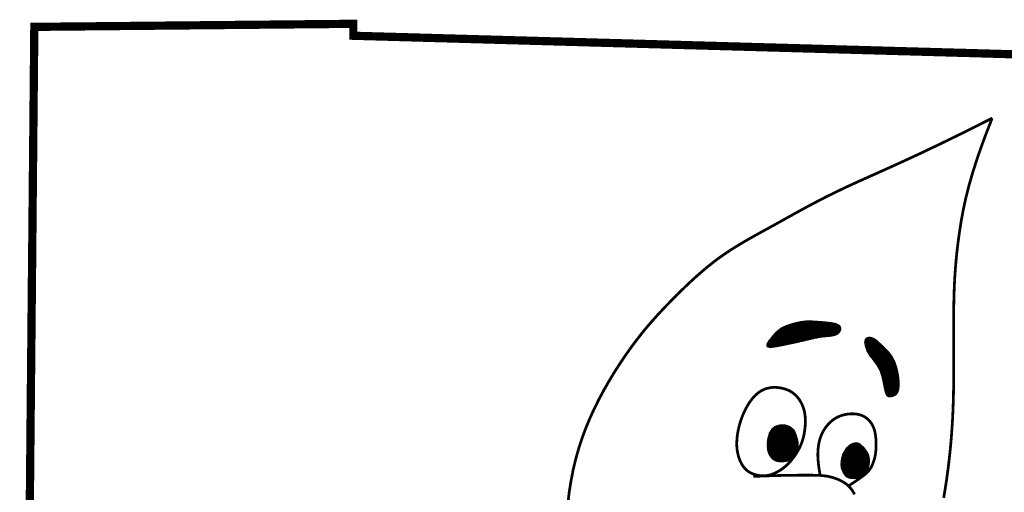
# Model space of a CAD drawing. Header units: inches. Extents: x -21.7 to 11.6, y 10.7 to 21.7.
# Tile 198 of 207: x -15.169 to -14.344, y 12.717 to 13.114. Entities that reach past the tile are written whole.
import ezdxf

# ---------------------------------------------------------------- set-up
doc = ezdxf.new("R2010")
doc.units = ezdxf.units.IN
doc.header["$MEASUREMENT"] = 0
doc.layers.add('BELMONT-BORDER', color=5, linetype='Continuous')
doc.layers.add('FACE', color=160, linetype='Continuous')
pattern_1 = [(360, (-16.51494716, 9.9921701), (6e-19, 0.00057574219), []), (60, (-16.51494716, 9.9921701), (-0.00049860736, 0.00028787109), []), (120, (-16.51494716, 9.9921701), (-0.00049860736, -0.00028787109), [])]

msp = doc.modelspace()

# ---------------------------------------------------------------- hatches: boundary and pattern name
at = {"layer": 'FACE', "linetype": 'Continuous'}
h = msp.add_hatch(dxfattribs=at)
h.set_pattern_fill('NET3', scale=0.004606, style=0)
h.set_pattern_definition(pattern_1)
h.paths.add_polyline_path([(-14.43201, 12.8125), (-14.43221, 12.81418), (-14.43246, 12.81583), (-14.43275, 12.81744), (-14.43308, 12.819), (-14.43345, 12.82053), (-14.43385, 12.822), (-14.43429, 12.82342), (-14.43476, 12.82478), (-14.43526, 12.82609), (-14.4358, 12.82734), (-14.43638, 12.82854), (-14.43701, 12.82971), (-14.43769, 12.83085), (-14.43843, 12.83196), (-14.43923, 12.83306), (-14.4401, 12.83416), (-14.44105, 12.83525), (-14.44205, 12.83632), (-14.44308, 12.83739), (-14.44413, 12.83842), (-14.44516, 12.83941), (-14.44617, 12.84036), (-14.44714, 12.84125), (-14.44803, 12.84207), (-14.44883, 12.84282), (-14.44957, 12.8435), (-14.45025, 12.84411), (-14.4509, 12.84466), (-14.45153, 12.84514), (-14.45217, 12.84557), (-14.45283, 12.84595), (-14.45353, 12.84627), (-14.45428, 12.84655), (-14.45507, 12.84677), (-14.45588, 12.84692), (-14.45668, 12.84698), (-14.45745, 12.84694), (-14.45816, 12.84679), (-14.45881, 12.84652), (-14.45935, 12.84611), (-14.45977, 12.84555), (-14.46008, 12.84486), (-14.46027, 12.84405), (-14.46036, 12.84314), (-14.46033, 12.84214), (-14.46021, 12.84108), (-14.45998, 12.83997), (-14.45967, 12.83883), (-14.45926, 12.83768), (-14.45877, 12.83651), (-14.45821, 12.83534), (-14.4576, 12.83419), (-14.45694, 12.83304), (-14.45625, 12.83192), (-14.45554, 12.83083), (-14.45481, 12.82978), (-14.45408, 12.82877), (-14.45336, 12.82781), (-14.45265, 12.82687), (-14.45196, 12.82596), (-14.45129, 12.82508), (-14.45065, 12.82421), (-14.45004, 12.82336), (-14.44947, 12.82251), (-14.44895, 12.82166), (-14.44846, 12.82079), (-14.44801, 12.81988), (-14.44759, 12.81891), (-14.44719, 12.81787), (-14.44681, 12.81674), (-14.44644, 12.81549), (-14.44607, 12.81411), (-14.44571, 12.81258), (-14.44535, 12.81095), (-14.44499, 12.80926), (-14.44463, 12.80756), (-14.44429, 12.80588), (-14.44395, 12.80429), (-14.44363, 12.80281), (-14.44332, 12.8015), (-14.44302, 12.80039), (-14.44272, 12.79947), (-14.4424, 12.79874), (-14.44204, 12.79816), (-14.44163, 12.79773), (-14.44115, 12.79743), (-14.44059, 12.79723), (-14.43992, 12.79713), (-14.43914, 12.79711), (-14.43827, 12.79718), (-14.43734, 12.79736), (-14.4364, 12.79766), (-14.43548, 12.7981), (-14.4346, 12.79868), (-14.43381, 12.79944), (-14.43313, 12.80037), (-14.4326, 12.8015), (-14.4322, 12.80279), (-14.43194, 12.80422), (-14.43178, 12.80577), (-14.43172, 12.8074), (-14.43175, 12.80908), (-14.43185, 12.81079)])
h.paths.add_polyline_path([(-14.52579, 12.8409), (-14.52356, 12.84138), (-14.52135, 12.84187), (-14.51918, 12.84235), (-14.51706, 12.84282), (-14.515, 12.84329), (-14.51302, 12.84375), (-14.51111, 12.84419), (-14.5093, 12.84463), (-14.50759, 12.84504), (-14.50597, 12.84544), (-14.50441, 12.84582), (-14.5029, 12.84617), (-14.5014, 12.84648), (-14.49991, 12.84677), (-14.4984, 12.84702), (-14.49686, 12.84722), (-14.49525, 12.84738), (-14.49362, 12.84752), (-14.49198, 12.84766), (-14.49037, 12.84781), (-14.48881, 12.848), (-14.48733, 12.84825), (-14.48596, 12.84858), (-14.48473, 12.84901), (-14.48366, 12.84955), (-14.48276, 12.85019), (-14.48202, 12.8509), (-14.48144, 12.85167), (-14.48102, 12.85247), (-14.48075, 12.85328), (-14.48065, 12.85407), (-14.48069, 12.85483), (-14.48089, 12.85552), (-14.48124, 12.85616), (-14.48174, 12.85675), (-14.48239, 12.85727), (-14.48319, 12.85775), (-14.48415, 12.85817), (-14.48526, 12.85854), (-14.48651, 12.85887), (-14.48792, 12.85915), (-14.48945, 12.85939), (-14.49107, 12.85959), (-14.49276, 12.85977), (-14.49449, 12.85993), (-14.49622, 12.86007), (-14.49794, 12.86019), (-14.49961, 12.86031), (-14.50121, 12.86043), (-14.50276, 12.86054), (-14.50426, 12.86063), (-14.50573, 12.86069), (-14.5072, 12.86072), (-14.50868, 12.8607), (-14.51019, 12.86062), (-14.51174, 12.86047), (-14.51334, 12.86025), (-14.51498, 12.85996), (-14.51664, 12.85962), (-14.5183, 12.85923), (-14.51994, 12.8588), (-14.52153, 12.85835), (-14.52306, 12.85787), (-14.52451, 12.85739), (-14.52585, 12.8569), (-14.5271, 12.8564), (-14.52828, 12.85587), (-14.5294, 12.85531), (-14.53047, 12.85469), (-14.53151, 12.854), (-14.53253, 12.85323), (-14.53356, 12.85237), (-14.53459, 12.85141), (-14.53563, 12.85037), (-14.53665, 12.84927), (-14.53764, 12.84813), (-14.53858, 12.84697), (-14.53946, 12.84582), (-14.54027, 12.8447), (-14.54099, 12.84364), (-14.5416, 12.84265), (-14.54207, 12.84174), (-14.54239, 12.84093), (-14.54252, 12.84022), (-14.54244, 12.83963), (-14.54212, 12.83916), (-14.54154, 12.83882), (-14.54066, 12.83863), (-14.53948, 12.83858), (-14.53802, 12.83866), (-14.53633, 12.83886), (-14.53444, 12.83916), (-14.5324, 12.83953), (-14.53025, 12.83995), (-14.52803, 12.84042)])
h = msp.add_hatch(dxfattribs=at)
h.set_pattern_fill('NET3', scale=0.004606, style=0)
h.set_pattern_definition(pattern_1)
h.paths.add_polyline_path([(-14.51976, 12.76912), (-14.51935, 12.76817), (-14.51894, 12.7672), (-14.51854, 12.76621), (-14.51816, 12.76521), (-14.51779, 12.76421), (-14.51746, 12.76323), (-14.51717, 12.76228), (-14.51692, 12.76136), (-14.51673, 12.7605), (-14.51659, 12.75969), (-14.51648, 12.75892), (-14.51642, 12.7582), (-14.51639, 12.75752), (-14.51637, 12.75689), (-14.51638, 12.7563), (-14.5164, 12.75574), (-14.51643, 12.75522), (-14.51647, 12.75474), (-14.51651, 12.75427), (-14.51657, 12.75383), (-14.51665, 12.75339), (-14.51674, 12.75297), (-14.51685, 12.75254), (-14.51699, 12.7521), (-14.51715, 12.75166), (-14.51733, 12.75121), (-14.51752, 12.75075), (-14.51774, 12.75029), (-14.51796, 12.74982), (-14.5182, 12.74936), (-14.51844, 12.74891), (-14.51868, 12.74847), (-14.51892, 12.74803), (-14.51917, 12.74762), (-14.51941, 12.74722), (-14.51965, 12.74685), (-14.51989, 12.7465), (-14.52012, 12.74619), (-14.52035, 12.74591), (-14.52057, 12.74566), (-14.52079, 12.74546), (-14.52101, 12.74529), (-14.52123, 12.74515), (-14.52146, 12.74502), (-14.5217, 12.74491), (-14.52194, 12.74479), (-14.5222, 12.74467), (-14.52249, 12.74454), (-14.52279, 12.74438), (-14.52312, 12.7442), (-14.52349, 12.74402), (-14.5239, 12.74382), (-14.52435, 12.74362), (-14.52485, 12.74343), (-14.52541, 12.74324), (-14.52604, 12.74307), (-14.52672, 12.74291), (-14.52747, 12.74277), (-14.52826, 12.74266), (-14.52909, 12.74259), (-14.52994, 12.74255), (-14.53081, 12.74255), (-14.53168, 12.74259), (-14.53255, 12.74269), (-14.53341, 12.74284), (-14.53424, 12.74306), (-14.53505, 12.74333), (-14.53583, 12.74367), (-14.53658, 12.74407), (-14.53729, 12.74454), (-14.53797, 12.74509), (-14.5386, 12.74571), (-14.53918, 12.7464), (-14.53972, 12.74717), (-14.54021, 12.748), (-14.54065, 12.74889), (-14.54103, 12.74984), (-14.54136, 12.75084), (-14.54163, 12.75187), (-14.54185, 12.75295), (-14.542, 12.75405), (-14.5421, 12.75518), (-14.54215, 12.75632), (-14.54214, 12.75747), (-14.54209, 12.75862), (-14.54198, 12.75976), (-14.54184, 12.76089), (-14.54165, 12.76199), (-14.54142, 12.76307), (-14.54115, 12.76411), (-14.54085, 12.76511), (-14.5405, 12.76607), (-14.54011, 12.76699), (-14.53967, 12.76786), (-14.5392, 12.76867), (-14.53867, 12.76943), (-14.5381, 12.77013), (-14.53748, 12.77076), (-14.53679, 12.77134), (-14.53604, 12.77185), (-14.5352, 12.77231), (-14.53428, 12.7727), (-14.53325, 12.77304), (-14.53213, 12.77331), (-14.53089, 12.77352), (-14.52955, 12.77361), (-14.52811, 12.77355), (-14.52658, 12.77327), (-14.52497, 12.77274), (-14.52329, 12.77191), (-14.52155, 12.77071)])
edge = h.paths.add_edge_path()
edge.add_line((-14.48044, 12.73889), (-14.48041, 12.73973))
edge.add_line((-14.48041, 12.73973), (-14.48038, 12.74047))
edge.add_line((-14.48038, 12.74047), (-14.48034, 12.74111))
edge.add_line((-14.48034, 12.74111), (-14.48031, 12.74166))
edge.add_line((-14.48031, 12.74166), (-14.48027, 12.74213))
edge.add_line((-14.48027, 12.74213), (-14.48023, 12.74255))
edge.add_line((-14.48023, 12.74255), (-14.48019, 12.74292))
edge.add_line((-14.48019, 12.74292), (-14.48015, 12.74326))
edge.add_line((-14.48015, 12.74326), (-14.48011, 12.74358))
edge.add_line((-14.48011, 12.74358), (-14.48007, 12.74388))
edge.add_line((-14.48007, 12.74388), (-14.48003, 12.74416))
edge.add_line((-14.48003, 12.74416), (-14.47999, 12.74442))
edge.add_line((-14.47999, 12.74442), (-14.47994, 12.74468))
edge.add_line((-14.47994, 12.74468), (-14.4799, 12.74493))
edge.add_line((-14.4799, 12.74493), (-14.47985, 12.74517))
edge.add_line((-14.47985, 12.74517), (-14.4798, 12.7454))
edge.add_line((-14.4798, 12.7454), (-14.47975, 12.74563))
edge.add_line((-14.47975, 12.74563), (-14.4797, 12.74586))
edge.add_line((-14.4797, 12.74586), (-14.47965, 12.74608))
edge.add_line((-14.47965, 12.74608), (-14.4796, 12.7463))
edge.add_line((-14.4796, 12.7463), (-14.47954, 12.74652))
edge.add_line((-14.47954, 12.74652), (-14.47948, 12.74673))
edge.add_line((-14.47948, 12.74673), (-14.47942, 12.74694))
edge.add_line((-14.47942, 12.74694), (-14.47936, 12.74715))
edge.add_line((-14.47936, 12.74715), (-14.4793, 12.74736))
edge.add_line((-14.4793, 12.74736), (-14.47924, 12.74756))
edge.add_line((-14.47924, 12.74756), (-14.47917, 12.74776))
edge.add_line((-14.47917, 12.74776), (-14.47911, 12.74796))
edge.add_line((-14.47911, 12.74796), (-14.47904, 12.74815))
edge.add_line((-14.47904, 12.74815), (-14.47897, 12.74835))
edge.add_line((-14.47897, 12.74835), (-14.4789, 12.74854))
edge.add_line((-14.4789, 12.74854), (-14.47883, 12.74872))
edge.add_line((-14.47883, 12.74872), (-14.47875, 12.74891))
edge.add_line((-14.47875, 12.74891), (-14.47868, 12.74909))
edge.add_line((-14.47868, 12.74909), (-14.4786, 12.74927))
edge.add_line((-14.4786, 12.74927), (-14.47853, 12.74945))
edge.add_line((-14.47853, 12.74945), (-14.47845, 12.74962))
edge.add_line((-14.47845, 12.74962), (-14.47837, 12.7498))
edge.add_line((-14.47837, 12.7498), (-14.47829, 12.74997))
edge.add_line((-14.47829, 12.74997), (-14.47821, 12.75014))
edge.add_line((-14.47821, 12.75014), (-14.47812, 12.7503))
edge.add_line((-14.47812, 12.7503), (-14.47804, 12.75047))
edge.add_line((-14.47804, 12.75047), (-14.47796, 12.75063))
edge.add_line((-14.47796, 12.75063), (-14.47787, 12.75079))
edge.add_line((-14.47787, 12.75079), (-14.47778, 12.75095))
edge.add_line((-14.47778, 12.75095), (-14.4777, 12.7511))
edge.add_line((-14.4777, 12.7511), (-14.47761, 12.75126))
edge.add_line((-14.47761, 12.75126), (-14.47752, 12.75141))
edge.add_line((-14.47752, 12.75141), (-14.47743, 12.75156))
edge.add_line((-14.47743, 12.75156), (-14.47734, 12.75171))
edge.add_line((-14.47734, 12.75171), (-14.47725, 12.75185))
edge.add_line((-14.47725, 12.75185), (-14.47715, 12.752))
edge.add_line((-14.47715, 12.752), (-14.47706, 12.75214))
edge.add_line((-14.47706, 12.75214), (-14.47697, 12.75228))
edge.add_line((-14.47697, 12.75228), (-14.47687, 12.75242))
edge.add_line((-14.47687, 12.75242), (-14.47678, 12.75256))
edge.add_line((-14.47678, 12.75256), (-14.47668, 12.7527))
edge.add_line((-14.47668, 12.7527), (-14.47658, 12.75283))
edge.add_line((-14.47658, 12.75283), (-14.47649, 12.75297))
edge.add_line((-14.47649, 12.75297), (-14.47639, 12.7531))
edge.add_line((-14.47639, 12.7531), (-14.47629, 12.75323))
edge.add_line((-14.47629, 12.75323), (-14.47619, 12.75336))
edge.add_line((-14.47619, 12.75336), (-14.47609, 12.75348))
edge.add_line((-14.47609, 12.75348), (-14.47599, 12.75361))
edge.add_line((-14.47599, 12.75361), (-14.47589, 12.75373))
edge.add_line((-14.47589, 12.75373), (-14.47579, 12.75386))
edge.add_line((-14.47579, 12.75386), (-14.47569, 12.75398))
edge.add_line((-14.47569, 12.75398), (-14.47559, 12.7541))
edge.add_line((-14.47559, 12.7541), (-14.47548, 12.75421))
edge.add_line((-14.47548, 12.75421), (-14.47538, 12.75433))
edge.add_line((-14.47538, 12.75433), (-14.47528, 12.75444))
edge.add_line((-14.47528, 12.75444), (-14.47518, 12.75456))
edge.add_line((-14.47518, 12.75456), (-14.47507, 12.75467))
edge.add_line((-14.47507, 12.75467), (-14.47497, 12.75478))
edge.add_line((-14.47497, 12.75478), (-14.47486, 12.75489))
edge.add_line((-14.47486, 12.75489), (-14.47476, 12.75499))
edge.add_line((-14.47476, 12.75499), (-14.47465, 12.7551))
edge.add_line((-14.47465, 12.7551), (-14.47455, 12.7552))
edge.add_line((-14.47455, 12.7552), (-14.47444, 12.7553))
edge.add_line((-14.47444, 12.7553), (-14.47434, 12.7554))
edge.add_line((-14.47434, 12.7554), (-14.47423, 12.7555))
edge.add_line((-14.47423, 12.7555), (-14.47412, 12.7556))
edge.add_line((-14.47412, 12.7556), (-14.47402, 12.75569))
edge.add_line((-14.47402, 12.75569), (-14.47391, 12.75579))
edge.add_line((-14.47391, 12.75579), (-14.47381, 12.75588))
edge.add_line((-14.47381, 12.75588), (-14.4737, 12.75597))
edge.add_line((-14.4737, 12.75597), (-14.47359, 12.75606))
edge.add_line((-14.47359, 12.75606), (-14.47348, 12.75614))
edge.add_line((-14.47348, 12.75614), (-14.47338, 12.75623))
edge.add_line((-14.47338, 12.75623), (-14.47327, 12.75631))
edge.add_line((-14.47327, 12.75631), (-14.47316, 12.75639))
edge.add_line((-14.47316, 12.75639), (-14.47306, 12.75647))
edge.add_line((-14.47306, 12.75647), (-14.47295, 12.75655))
edge.add_line((-14.47295, 12.75655), (-14.47284, 12.75663))
edge.add_line((-14.47284, 12.75663), (-14.47273, 12.7567))
edge.add_line((-14.47273, 12.7567), (-14.47263, 12.75678))
edge.add_line((-14.47263, 12.75678), (-14.47252, 12.75685))
edge.add_line((-14.47252, 12.75685), (-14.47241, 12.75692))
edge.add_line((-14.47241, 12.75692), (-14.47231, 12.75699))
edge.add_line((-14.47231, 12.75699), (-14.4722, 12.75705))
edge.add_line((-14.4722, 12.75705), (-14.47209, 12.75712))
edge.add_line((-14.47209, 12.75712), (-14.47199, 12.75718))
edge.add_line((-14.47199, 12.75718), (-14.47188, 12.75724))
edge.add_line((-14.47188, 12.75724), (-14.47177, 12.7573))
edge.add_line((-14.47177, 12.7573), (-14.47167, 12.75736))
edge.add_line((-14.47167, 12.75736), (-14.47156, 12.75742))
edge.add_line((-14.47156, 12.75742), (-14.47146, 12.75747))
edge.add_line((-14.47146, 12.75747), (-14.47135, 12.75752))
edge.add_line((-14.47135, 12.75752), (-14.47125, 12.75757))
edge.add_line((-14.47125, 12.75757), (-14.47114, 12.75762))
edge.add_line((-14.47114, 12.75762), (-14.47104, 12.75767))
edge.add_line((-14.47104, 12.75767), (-14.47093, 12.75772))
edge.add_line((-14.47093, 12.75772), (-14.47083, 12.75776))
edge.add_line((-14.47083, 12.75776), (-14.47073, 12.7578))
edge.add_line((-14.47073, 12.7578), (-14.47062, 12.75784))
edge.add_line((-14.47062, 12.75784), (-14.47052, 12.75788))
edge.add_line((-14.47052, 12.75788), (-14.47042, 12.75792))
edge.add_line((-14.47042, 12.75792), (-14.47032, 12.75795))
edge.add_line((-14.47032, 12.75795), (-14.47022, 12.75798))
edge.add_line((-14.47022, 12.75798), (-14.47012, 12.75802))
edge.add_line((-14.47012, 12.75802), (-14.47002, 12.75805))
edge.add_line((-14.47002, 12.75805), (-14.46992, 12.75807))
edge.add_line((-14.46992, 12.75807), (-14.46982, 12.7581))
edge.add_line((-14.46982, 12.7581), (-14.46972, 12.75812))
edge.add_line((-14.46972, 12.75812), (-14.46962, 12.75815))
edge.add_line((-14.46962, 12.75815), (-14.46952, 12.75817))
edge.add_line((-14.46952, 12.75817), (-14.46943, 12.75819))
edge.add_line((-14.46943, 12.75819), (-14.46933, 12.7582))
edge.add_line((-14.46933, 12.7582), (-14.46923, 12.75822))
edge.add_line((-14.46923, 12.75822), (-14.46914, 12.75824))
edge.add_line((-14.46914, 12.75824), (-14.46904, 12.75825))
edge.add_line((-14.46904, 12.75825), (-14.46895, 12.75826))
edge.add_line((-14.46895, 12.75826), (-14.46886, 12.75828))
edge.add_line((-14.46886, 12.75828), (-14.46876, 12.75829))
edge.add_line((-14.46876, 12.75829), (-14.46867, 12.7583))
edge.add_line((-14.46867, 12.7583), (-14.46858, 12.75832))
edge.add_line((-14.46858, 12.75832), (-14.46849, 12.75833))
edge.add_line((-14.46849, 12.75833), (-14.46841, 12.75835))
edge.add_line((-14.46841, 12.75835), (-14.46832, 12.75837))
edge.add_line((-14.46832, 12.75837), (-14.46824, 12.75838))
edge.add_line((-14.46824, 12.75838), (-14.46815, 12.7584))
edge.add_line((-14.46815, 12.7584), (-14.46806, 12.75841))
edge.add_line((-14.46806, 12.75841), (-14.46798, 12.75843))
edge.add_line((-14.46798, 12.75843), (-14.46789, 12.75844))
edge.add_line((-14.46789, 12.75844), (-14.46781, 12.75845))
edge.add_line((-14.46781, 12.75845), (-14.46772, 12.75845))
edge.add_line((-14.46772, 12.75845), (-14.46763, 12.75846))
edge.add_line((-14.46763, 12.75846), (-14.46754, 12.75846))
edge.add_line((-14.46754, 12.75846), (-14.46745, 12.75846))
edge.add_line((-14.46745, 12.75846), (-14.46736, 12.75846))
edge.add_line((-14.46736, 12.75846), (-14.46727, 12.75845))
edge.add_line((-14.46727, 12.75845), (-14.46718, 12.75845))
edge.add_line((-14.46718, 12.75845), (-14.46708, 12.75844))
edge.add_line((-14.46708, 12.75844), (-14.46699, 12.75843))
edge.add_line((-14.46699, 12.75843), (-14.4669, 12.75842))
edge.add_line((-14.4669, 12.75842), (-14.46681, 12.7584))
edge.add_line((-14.46681, 12.7584), (-14.46672, 12.75839))
edge.add_line((-14.46672, 12.75839), (-14.46663, 12.75837))
edge.add_line((-14.46663, 12.75837), (-14.46655, 12.75835))
edge.add_line((-14.46655, 12.75835), (-14.46647, 12.75833))
edge.add_line((-14.46647, 12.75833), (-14.46639, 12.7583))
edge.add_line((-14.46639, 12.7583), (-14.46632, 12.75828))
edge.add_line((-14.46632, 12.75828), (-14.46625, 12.75825))
edge.add_line((-14.46625, 12.75825), (-14.46618, 12.75822))
edge.add_line((-14.46618, 12.75822), (-14.46611, 12.75819))
edge.add_line((-14.46611, 12.75819), (-14.46605, 12.75816))
edge.add_line((-14.46605, 12.75816), (-14.46598, 12.75813))
edge.add_line((-14.46598, 12.75813), (-14.46592, 12.7581))
edge.add_line((-14.46592, 12.7581), (-14.46585, 12.75807))
edge.add_line((-14.46585, 12.75807), (-14.46579, 12.75805))
edge.add_line((-14.46579, 12.75805), (-14.46572, 12.75802))
edge.add_line((-14.46572, 12.75802), (-14.46565, 12.758))
edge.add_line((-14.46565, 12.758), (-14.46558, 12.75797))
edge.add_line((-14.46558, 12.75797), (-14.46551, 12.75795))
edge.add_line((-14.46551, 12.75795), (-14.46543, 12.75792))
edge.add_line((-14.46543, 12.75792), (-14.46536, 12.75789))
edge.add_line((-14.46536, 12.75789), (-14.46528, 12.75786))
edge.add_line((-14.46528, 12.75786), (-14.46521, 12.75782))
edge.add_line((-14.46521, 12.75782), (-14.46513, 12.75779))
edge.add_line((-14.46513, 12.75779), (-14.46505, 12.75775))
edge.add_line((-14.46505, 12.75775), (-14.46497, 12.7577))
edge.add_line((-14.46497, 12.7577), (-14.46489, 12.75766))
edge.add_line((-14.46489, 12.75766), (-14.46481, 12.75761))
edge.add_line((-14.46481, 12.75761), (-14.46473, 12.75756))
edge.add_line((-14.46473, 12.75756), (-14.46465, 12.75751))
edge.add_line((-14.46465, 12.75751), (-14.46457, 12.75745))
edge.add_line((-14.46457, 12.75745), (-14.4645, 12.7574))
edge.add_line((-14.4645, 12.7574), (-14.46442, 12.75734))
edge.add_line((-14.46442, 12.75734), (-14.46435, 12.75728))
edge.add_line((-14.46435, 12.75728), (-14.46428, 12.75722))
edge.add_line((-14.46428, 12.75722), (-14.46421, 12.75716))
edge.add_line((-14.46421, 12.75716), (-14.46414, 12.7571))
edge.add_line((-14.46414, 12.7571), (-14.46407, 12.75703))
edge.add_line((-14.46407, 12.75703), (-14.464, 12.75697))
edge.add_line((-14.464, 12.75697), (-14.46394, 12.75691))
edge.add_line((-14.46394, 12.75691), (-14.46387, 12.75685))
edge.add_line((-14.46387, 12.75685), (-14.4638, 12.75678))
edge.add_line((-14.4638, 12.75678), (-14.46374, 12.75672))
edge.add_line((-14.46374, 12.75672), (-14.46367, 12.75665))
edge.add_line((-14.46367, 12.75665), (-14.4636, 12.75658))
edge.add_line((-14.4636, 12.75658), (-14.46352, 12.75652))
edge.add_line((-14.46352, 12.75652), (-14.46345, 12.75644))
edge.add_line((-14.46345, 12.75644), (-14.46336, 12.75637))
edge.add_line((-14.46336, 12.75637), (-14.46328, 12.75629))
edge.add_line((-14.46328, 12.75629), (-14.46318, 12.7562))
edge.add_line((-14.46318, 12.7562), (-14.46308, 12.7561))
edge.add_line((-14.46308, 12.7561), (-14.46296, 12.756))
edge.add_line((-14.46296, 12.756), (-14.46284, 12.75589))
edge.add_line((-14.46284, 12.75589), (-14.4627, 12.75577))
edge.add_line((-14.4627, 12.75577), (-14.46256, 12.75564))
edge.add_line((-14.46256, 12.75564), (-14.4624, 12.7555))
edge.add_line((-14.4624, 12.7555), (-14.46224, 12.75534))
edge.add_line((-14.46224, 12.75534), (-14.46207, 12.75518))
edge.add_line((-14.46207, 12.75518), (-14.46189, 12.75501))
edge.add_line((-14.46189, 12.75501), (-14.46171, 12.75483))
edge.add_line((-14.46171, 12.75483), (-14.46153, 12.75464))
edge.add_line((-14.46153, 12.75464), (-14.46135, 12.75443))
edge.add_line((-14.46135, 12.75443), (-14.46116, 12.75422))
edge.add_line((-14.46116, 12.75422), (-14.46097, 12.75399))
edge.add_line((-14.46097, 12.75399), (-14.46078, 12.75376))
edge.add_line((-14.46078, 12.75376), (-14.46057, 12.7535))
edge.add_line((-14.46057, 12.7535), (-14.46036, 12.75323))
edge.add_line((-14.46036, 12.75323), (-14.46014, 12.75295))
edge.add_line((-14.46014, 12.75295), (-14.45991, 12.75264))
edge.add_line((-14.45991, 12.75264), (-14.45966, 12.75232))
edge.add_line((-14.45966, 12.75232), (-14.45941, 12.75198))
edge.add_line((-14.45941, 12.75198), (-14.45915, 12.75163))
edge.add_line((-14.45915, 12.75163), (-14.45889, 12.75127))
edge.add_line((-14.45889, 12.75127), (-14.45864, 12.7509))
edge.add_line((-14.45864, 12.7509), (-14.4584, 12.75053))
edge.add_line((-14.4584, 12.75053), (-14.45817, 12.75016))
edge.add_line((-14.45817, 12.75016), (-14.45797, 12.74979))
edge.add_line((-14.45797, 12.74979), (-14.45778, 12.74943))
edge.add_line((-14.45778, 12.74943), (-14.45762, 12.74907))
edge.add_line((-14.45762, 12.74907), (-14.45748, 12.74872))
edge.add_line((-14.45748, 12.74872), (-14.45736, 12.74836))
edge.add_line((-14.45736, 12.74836), (-14.45725, 12.74801))
edge.add_line((-14.45725, 12.74801), (-14.45715, 12.74765))
edge.add_line((-14.45715, 12.74765), (-14.45707, 12.7473))
edge.add_line((-14.45707, 12.7473), (-14.45699, 12.74693))
edge.add_line((-14.45699, 12.74693), (-14.45692, 12.74656))
edge.add_line((-14.45692, 12.74656), (-14.45686, 12.74619))
edge.add_line((-14.45686, 12.74619), (-14.4568, 12.74579))
edge.add_line((-14.4568, 12.74579), (-14.45676, 12.74538))
edge.add_line((-14.45676, 12.74538), (-14.45672, 12.74495))
edge.add_line((-14.45672, 12.74495), (-14.45669, 12.74449))
edge.add_line((-14.45669, 12.74449), (-14.45667, 12.74401))
edge.add_line((-14.45667, 12.74401), (-14.45667, 12.74349))
edge.add_line((-14.45667, 12.74349), (-14.45667, 12.74294))
edge.add_line((-14.45667, 12.74294), (-14.45669, 12.74235))
edge.add_line((-14.45669, 12.74235), (-14.45673, 12.74175))
edge.add_line((-14.45673, 12.74175), (-14.45678, 12.74113))
edge.add_line((-14.45678, 12.74113), (-14.45685, 12.7405))
edge.add_line((-14.45685, 12.7405), (-14.45694, 12.73986))
edge.add_line((-14.45694, 12.73986), (-14.45705, 12.73923))
edge.add_line((-14.45705, 12.73923), (-14.45719, 12.73862))
edge.add_line((-14.45719, 12.73862), (-14.45735, 12.73802))
edge.add_line((-14.45735, 12.73802), (-14.45753, 12.73744))
edge.add_line((-14.45753, 12.73744), (-14.45774, 12.73688))
edge.add_line((-14.45774, 12.73688), (-14.45797, 12.73633))
edge.add_line((-14.45797, 12.73633), (-14.45822, 12.73582))
edge.add_line((-14.45822, 12.73582), (-14.4585, 12.73532))
edge.add_line((-14.4585, 12.73532), (-14.45881, 12.73484))
edge.add_line((-14.45881, 12.73484), (-14.45914, 12.73439))
edge.add_line((-14.45914, 12.73439), (-14.45949, 12.73397))
edge.add_line((-14.45949, 12.73397), (-14.45987, 12.73356))
edge.add_line((-14.45987, 12.73356), (-14.46026, 12.73317))
edge.add_line((-14.46026, 12.73317), (-14.46067, 12.7328))
edge.add_line((-14.46067, 12.7328), (-14.46109, 12.73244))
edge.add_line((-14.46109, 12.73244), (-14.46152, 12.73209))
edge.add_line((-14.46152, 12.73209), (-14.46195, 12.73175))
edge.add_line((-14.46195, 12.73175), (-14.46239, 12.7314))
edge.add_line((-14.46239, 12.7314), (-14.46283, 12.73106))
edge.add_line((-14.46283, 12.73106), (-14.46327, 12.73073))
edge.add_line((-14.46327, 12.73073), (-14.46372, 12.7304))
edge.add_line((-14.46372, 12.7304), (-14.46417, 12.73009))
edge.add_line((-14.46417, 12.73009), (-14.46463, 12.72979))
edge.add_line((-14.46463, 12.72979), (-14.46511, 12.72952))
edge.add_line((-14.46511, 12.72952), (-14.46559, 12.72928))
edge.add_line((-14.46559, 12.72928), (-14.4661, 12.72907))
edge.add_line((-14.4661, 12.72907), (-14.46662, 12.72889))
edge.add_line((-14.46662, 12.72889), (-14.46715, 12.72875))
edge.add_line((-14.46715, 12.72875), (-14.4677, 12.72863))
edge.add_line((-14.4677, 12.72863), (-14.46826, 12.72855))
edge.add_line((-14.46826, 12.72855), (-14.46882, 12.7285))
edge.add_line((-14.46882, 12.7285), (-14.46939, 12.72847))
edge.add_line((-14.46939, 12.72847), (-14.46996, 12.72847))
edge.add_line((-14.46996, 12.72847), (-14.47052, 12.72848))
edge.add_line((-14.47052, 12.72848), (-14.47108, 12.72851))
edge.add_line((-14.47108, 12.72851), (-14.47162, 12.72857))
edge.add_line((-14.47162, 12.72857), (-14.47216, 12.72864))
edge.add_line((-14.47216, 12.72864), (-14.47268, 12.72872))
edge.add_line((-14.47268, 12.72872), (-14.47318, 12.72883))
edge.add_line((-14.47318, 12.72883), (-14.47366, 12.72896))
edge.add_line((-14.47366, 12.72896), (-14.47412, 12.7291))
edge.add_line((-14.47412, 12.7291), (-14.47455, 12.72926))
edge.add_line((-14.47455, 12.72926), (-14.47495, 12.72944))
edge.add_line((-14.47495, 12.72944), (-14.47533, 12.72965))
edge.add_line((-14.47533, 12.72965), (-14.47568, 12.72988))
edge.add_line((-14.47568, 12.72988), (-14.47603, 12.73016))
edge.add_line((-14.47603, 12.73016), (-14.47637, 12.73048))
edge.add_line((-14.47637, 12.73048), (-14.47671, 12.73085))
edge.add_line((-14.47671, 12.73085), (-14.47705, 12.73127))
edge.add_line((-14.47705, 12.73127), (-14.47741, 12.73176))
edge.add_line((-14.47741, 12.73176), (-14.47779, 12.73232))
edge.add_line((-14.47779, 12.73232), (-14.47817, 12.73296))
edge.add_line((-14.47817, 12.73296), (-14.47856, 12.73368))
edge.add_line((-14.47856, 12.73368), (-14.47895, 12.7345))
edge.add_line((-14.47895, 12.7345), (-14.47933, 12.73541))
edge.add_line((-14.47933, 12.73541), (-14.47969, 12.73643))
edge.add_line((-14.47969, 12.73643), (-14.48003, 12.73756))
edge.add_line((-14.48003, 12.73756), (-14.48034, 12.73881))

# ---------------------------------------------------------------- linework, layer by layer
at = {"layer": 'BELMONT-BORDER', "color": 7, "const_width": 0.00691}
msp.add_lwpolyline([(-15.16536, 12.17213), (-15.15656, 13.10755), (-14.88923, 13.11011), (-14.8891, 13.10009), (-14.07385, 13.07717), (-14.07378, 13.09138), (-13.92339, 13.08841)], dxfattribs=at)
at = {"layer": 'FACE', "color": 7}
for points, const_width in [([(-14.35373, 13.03093), (-14.3764, 13.01951), (-14.39638, 13.00972), (-14.41395, 13.00135), (-14.42939, 12.99418), (-14.443, 12.98801), (-14.45505, 12.9826), (-14.46585, 12.97776), (-14.47567, 12.97325), (-14.48476, 12.96892), (-14.49323, 12.96471), (-14.50117, 12.96062), (-14.50863, 12.95665), (-14.51569, 12.95281), (-14.52243, 12.94907), (-14.52892, 12.94545), (-14.53522, 12.94194), (-14.54141, 12.93853), (-14.5475, 12.93518), (-14.55347, 12.93186), (-14.55935, 12.92853), (-14.56511, 12.92514), (-14.57077, 12.92166), (-14.57632, 12.91805), (-14.58177, 12.91427), (-14.58711, 12.91028), (-14.59234, 12.90612), (-14.59747, 12.9018), (-14.60249, 12.89736), (-14.60741, 12.89283), (-14.61222, 12.88824), (-14.61692, 12.88362), (-14.62152, 12.879), (-14.62602, 12.8744), (-14.63043, 12.86976), (-14.63479, 12.86505), (-14.63911, 12.8602), (-14.64343, 12.85514), (-14.64776, 12.84984), (-14.65214, 12.84422), (-14.65658, 12.83824), (-14.6611, 12.83185), (-14.66566, 12.82508), (-14.67021, 12.81797), (-14.67469, 12.81056), (-14.67907, 12.80291), (-14.68327, 12.79505), (-14.68726, 12.78703), (-14.69098, 12.77889), (-14.6944, 12.77065), (-14.69749, 12.7623), (-14.70027, 12.75377), (-14.70274, 12.74502), (-14.70489, 12.736), (-14.70672, 12.72667), (-14.70825, 12.71697), (-14.70946, 12.70685)], 0.0023), ([(-14.35373, 13.03093), (-14.36014, 13.01445), (-14.36543, 12.99967), (-14.36973, 12.9864), (-14.37318, 12.97444), (-14.3759, 12.9636), (-14.37803, 12.95369), (-14.37971, 12.94451), (-14.38107, 12.93588), (-14.38221, 12.92761), (-14.38318, 12.9196), (-14.38398, 12.91174), (-14.38464, 12.90395), (-14.38515, 12.89613), (-14.38553, 12.88818), (-14.3858, 12.88001), (-14.38596, 12.87153), (-14.38604, 12.86267), (-14.38605, 12.85349), (-14.38602, 12.84406), (-14.38598, 12.83447), (-14.38596, 12.82481), (-14.38598, 12.81515), (-14.38606, 12.80558), (-14.38624, 12.79619), (-14.38654, 12.78704), (-14.38696, 12.77812), (-14.38749, 12.76941), (-14.38814, 12.76089), (-14.38891, 12.75252), (-14.38978, 12.74429), (-14.39077, 12.73616), (-14.39186, 12.72813), (-14.39307, 12.72016), (-14.39437, 12.71228)], 0.0023), ([(-14.49787, 12.73108), (-14.49856, 12.73494), (-14.49908, 12.73842), (-14.49946, 12.74156), (-14.49971, 12.7444), (-14.49983, 12.747), (-14.49985, 12.74938), (-14.49977, 12.75159), (-14.49961, 12.75368), (-14.49937, 12.75567), (-14.49906, 12.75759), (-14.49868, 12.75943), (-14.49822, 12.7612), (-14.49768, 12.76291), (-14.49706, 12.76456), (-14.49637, 12.76616), (-14.49559, 12.7677), (-14.49473, 12.76921), (-14.49379, 12.77066), (-14.49277, 12.77205), (-14.4917, 12.77338), (-14.49056, 12.77464), (-14.48937, 12.77582), (-14.48813, 12.7769), (-14.48686, 12.7779), (-14.48555, 12.77879), (-14.48421, 12.77958), (-14.48283, 12.78028), (-14.48143, 12.78088), (-14.47999, 12.7814), (-14.47852, 12.78183), (-14.47702, 12.78218), (-14.4755, 12.78245), (-14.47394, 12.78265), (-14.47237, 12.78276), (-14.4708, 12.7828), (-14.46923, 12.78274), (-14.46768, 12.78259), (-14.46617, 12.78234), (-14.46471, 12.78199), (-14.4633, 12.78153), (-14.46196, 12.78095), (-14.46069, 12.78028), (-14.4595, 12.7795), (-14.45839, 12.77864), (-14.45736, 12.7777), (-14.45642, 12.77669), (-14.45555, 12.77562), (-14.45478, 12.77449), (-14.4541, 12.77332), (-14.4535, 12.77209), (-14.45298, 12.77082), (-14.45253, 12.7695), (-14.45216, 12.76813), (-14.45184, 12.76669), (-14.45159, 12.76521), (-14.45138, 12.76366), (-14.45122, 12.76206), (-14.4511, 12.76041), (-14.45104, 12.75874), (-14.45101, 12.75705), (-14.45103, 12.75538), (-14.4511, 12.75373), (-14.45121, 12.75212), (-14.45137, 12.75057), (-14.45158, 12.74909), (-14.45182, 12.74768), (-14.4521, 12.74634), (-14.45242, 12.74507), (-14.45277, 12.74385), (-14.45314, 12.7427), (-14.45354, 12.74159), (-14.45395, 12.74054), (-14.45439, 12.73953), (-14.45485, 12.73856), (-14.45537, 12.73761), (-14.45594, 12.73668), (-14.4566, 12.73576), (-14.45735, 12.73483), (-14.45821, 12.7339), (-14.4592, 12.73294), (-14.46034, 12.73195), (-14.46164, 12.73091), (-14.46313, 12.72979), (-14.46483, 12.72857), (-14.46677, 12.72723), (-14.46895, 12.72574), (-14.47142, 12.72409), (-14.47418, 12.72224)], 0.0023), ([(-14.51976, 12.76912), (-14.51935, 12.76817), (-14.51894, 12.7672), (-14.51854, 12.76621), (-14.51816, 12.76521), (-14.51779, 12.76421), (-14.51746, 12.76323), (-14.51717, 12.76228), (-14.51692, 12.76136), (-14.51673, 12.7605), (-14.51659, 12.75969), (-14.51648, 12.75892), (-14.51642, 12.7582), (-14.51639, 12.75752), (-14.51637, 12.75689), (-14.51638, 12.7563), (-14.5164, 12.75574), (-14.51643, 12.75522), (-14.51647, 12.75474), (-14.51651, 12.75427), (-14.51657, 12.75383), (-14.51665, 12.75339), (-14.51674, 12.75297), (-14.51685, 12.75254), (-14.51699, 12.7521), (-14.51715, 12.75166), (-14.51733, 12.75121), (-14.51752, 12.75075), (-14.51774, 12.75029), (-14.51796, 12.74982), (-14.5182, 12.74936), (-14.51844, 12.74891), (-14.51868, 12.74847), (-14.51892, 12.74803), (-14.51917, 12.74762), (-14.51941, 12.74722), (-14.51965, 12.74685), (-14.51989, 12.7465), (-14.52012, 12.74619), (-14.52035, 12.74591), (-14.52057, 12.74566), (-14.52079, 12.74546), (-14.52101, 12.74529), (-14.52123, 12.74515), (-14.52146, 12.74502), (-14.5217, 12.74491), (-14.52194, 12.74479), (-14.5222, 12.74467), (-14.52249, 12.74454), (-14.52279, 12.74438), (-14.52312, 12.7442), (-14.52349, 12.74402), (-14.5239, 12.74382), (-14.52435, 12.74362), (-14.52485, 12.74343), (-14.52541, 12.74324), (-14.52604, 12.74307), (-14.52672, 12.74291), (-14.52747, 12.74277), (-14.52826, 12.74266), (-14.52909, 12.74259), (-14.52994, 12.74255), (-14.53081, 12.74255), (-14.53168, 12.74259), (-14.53255, 12.74269), (-14.53341, 12.74284), (-14.53424, 12.74306), (-14.53505, 12.74333), (-14.53583, 12.74367), (-14.53658, 12.74407), (-14.53729, 12.74454), (-14.53797, 12.74509), (-14.5386, 12.74571), (-14.53918, 12.7464), (-14.53972, 12.74717), (-14.54021, 12.748), (-14.54065, 12.74889), (-14.54103, 12.74984), (-14.54136, 12.75084), (-14.54163, 12.75187), (-14.54185, 12.75295), (-14.542, 12.75405), (-14.5421, 12.75518), (-14.54215, 12.75632), (-14.54214, 12.75747), (-14.54209, 12.75862), (-14.54198, 12.75976), (-14.54184, 12.76089), (-14.54165, 12.76199), (-14.54142, 12.76307), (-14.54115, 12.76411), (-14.54085, 12.76511), (-14.5405, 12.76607), (-14.54011, 12.76699), (-14.53967, 12.76786), (-14.5392, 12.76867), (-14.53867, 12.76943), (-14.5381, 12.77013), (-14.53748, 12.77076), (-14.53679, 12.77134), (-14.53604, 12.77185), (-14.5352, 12.77231), (-14.53428, 12.7727), (-14.53325, 12.77304), (-14.53213, 12.77331), (-14.53089, 12.77352), (-14.52955, 12.77361), (-14.52811, 12.77355), (-14.52658, 12.77327), (-14.52497, 12.77274), (-14.52329, 12.77191), (-14.52155, 12.77071), (-14.51976, 12.76912)], 0.000969), ([(-14.48044, 12.73889), (-14.48041, 12.73973), (-14.48038, 12.74047), (-14.48034, 12.74111), (-14.48031, 12.74166), (-14.48027, 12.74213), (-14.48023, 12.74255), (-14.48019, 12.74292), (-14.48015, 12.74326), (-14.48011, 12.74358), (-14.48007, 12.74388), (-14.48003, 12.74416), (-14.47999, 12.74442), (-14.47994, 12.74468), (-14.4799, 12.74493), (-14.47985, 12.74517), (-14.4798, 12.7454), (-14.47975, 12.74563), (-14.4797, 12.74586), (-14.47965, 12.74608), (-14.4796, 12.7463), (-14.47954, 12.74652), (-14.47948, 12.74673), (-14.47942, 12.74694), (-14.47936, 12.74715), (-14.4793, 12.74736), (-14.47924, 12.74756), (-14.47917, 12.74776), (-14.47911, 12.74796), (-14.47904, 12.74815), (-14.47897, 12.74835), (-14.4789, 12.74854), (-14.47883, 12.74872), (-14.47875, 12.74891), (-14.47868, 12.74909), (-14.4786, 12.74927), (-14.47853, 12.74945), (-14.47845, 12.74962), (-14.47837, 12.7498), (-14.47829, 12.74997), (-14.47821, 12.75014), (-14.47812, 12.7503), (-14.47804, 12.75047), (-14.47796, 12.75063), (-14.47787, 12.75079), (-14.47778, 12.75095), (-14.4777, 12.7511), (-14.47761, 12.75126), (-14.47752, 12.75141), (-14.47743, 12.75156), (-14.47734, 12.75171), (-14.47725, 12.75185), (-14.47715, 12.752), (-14.47706, 12.75214), (-14.47697, 12.75228), (-14.47687, 12.75242), (-14.47678, 12.75256), (-14.47668, 12.7527), (-14.47658, 12.75283), (-14.47649, 12.75297), (-14.47639, 12.7531), (-14.47629, 12.75323), (-14.47619, 12.75336), (-14.47609, 12.75348), (-14.47599, 12.75361), (-14.47589, 12.75373), (-14.47579, 12.75386), (-14.47569, 12.75398), (-14.47559, 12.7541), (-14.47548, 12.75421), (-14.47538, 12.75433), (-14.47528, 12.75444), (-14.47518, 12.75456), (-14.47507, 12.75467), (-14.47497, 12.75478), (-14.47486, 12.75489), (-14.47476, 12.75499), (-14.47465, 12.7551), (-14.47455, 12.7552), (-14.47444, 12.7553), (-14.47434, 12.7554), (-14.47423, 12.7555), (-14.47412, 12.7556), (-14.47402, 12.75569), (-14.47391, 12.75579), (-14.47381, 12.75588), (-14.4737, 12.75597), (-14.47359, 12.75606), (-14.47348, 12.75614), (-14.47338, 12.75623), (-14.47327, 12.75631), (-14.47316, 12.75639), (-14.47306, 12.75647), (-14.47295, 12.75655), (-14.47284, 12.75663), (-14.47273, 12.7567), (-14.47263, 12.75678), (-14.47252, 12.75685), (-14.47241, 12.75692), (-14.47231, 12.75699), (-14.4722, 12.75705), (-14.47209, 12.75712), (-14.47199, 12.75718), (-14.47188, 12.75724), (-14.47177, 12.7573), (-14.47167, 12.75736), (-14.47156, 12.75742), (-14.47146, 12.75747), (-14.47135, 12.75752), (-14.47125, 12.75757), (-14.47114, 12.75762), (-14.47104, 12.75767), (-14.47093, 12.75772), (-14.47083, 12.75776), (-14.47073, 12.7578), (-14.47062, 12.75784), (-14.47052, 12.75788), (-14.47042, 12.75792), (-14.47032, 12.75795), (-14.47022, 12.75798), (-14.47012, 12.75802), (-14.47002, 12.75805), (-14.46992, 12.75807), (-14.46982, 12.7581), (-14.46972, 12.75812), (-14.46962, 12.75815), (-14.46952, 12.75817), (-14.46943, 12.75819), (-14.46933, 12.7582), (-14.46923, 12.75822), (-14.46914, 12.75824), (-14.46904, 12.75825), (-14.46895, 12.75826), (-14.46886, 12.75828), (-14.46876, 12.75829), (-14.46867, 12.7583), (-14.46858, 12.75832), (-14.46849, 12.75833), (-14.46841, 12.75835), (-14.46832, 12.75837), (-14.46824, 12.75838), (-14.46815, 12.7584), (-14.46806, 12.75841), (-14.46798, 12.75843), (-14.46789, 12.75844), (-14.46781, 12.75845), (-14.46772, 12.75845), (-14.46763, 12.75846), (-14.46754, 12.75846), (-14.46745, 12.75846), (-14.46736, 12.75846), (-14.46727, 12.75845), (-14.46718, 12.75845), (-14.46708, 12.75844), (-14.46699, 12.75843), (-14.4669, 12.75842), (-14.46681, 12.7584), (-14.46672, 12.75839), (-14.46663, 12.75837), (-14.46655, 12.75835), (-14.46647, 12.75833), (-14.46639, 12.7583), (-14.46632, 12.75828), (-14.46625, 12.75825), (-14.46618, 12.75822), (-14.46611, 12.75819), (-14.46605, 12.75816), (-14.46598, 12.75813), (-14.46592, 12.7581), (-14.46585, 12.75807), (-14.46579, 12.75805), (-14.46572, 12.75802), (-14.46565, 12.758), (-14.46558, 12.75797), (-14.46551, 12.75795), (-14.46543, 12.75792), (-14.46536, 12.75789), (-14.46528, 12.75786), (-14.46521, 12.75782), (-14.46513, 12.75779), (-14.46505, 12.75775), (-14.46497, 12.7577), (-14.46489, 12.75766), (-14.46481, 12.75761), (-14.46473, 12.75756), (-14.46465, 12.75751), (-14.46457, 12.75745), (-14.4645, 12.7574), (-14.46442, 12.75734), (-14.46435, 12.75728), (-14.46428, 12.75722), (-14.46421, 12.75716), (-14.46414, 12.7571), (-14.46407, 12.75703), (-14.464, 12.75697), (-14.46394, 12.75691), (-14.46387, 12.75685), (-14.4638, 12.75678), (-14.46374, 12.75672), (-14.46367, 12.75665), (-14.4636, 12.75658), (-14.46352, 12.75652), (-14.46345, 12.75644), (-14.46336, 12.75637), (-14.46328, 12.75629), (-14.46318, 12.7562), (-14.46308, 12.7561), (-14.46296, 12.756), (-14.46284, 12.75589), (-14.4627, 12.75577), (-14.46256, 12.75564), (-14.4624, 12.7555), (-14.46224, 12.75534), (-14.46207, 12.75518), (-14.46189, 12.75501), (-14.46171, 12.75483), (-14.46153, 12.75464), (-14.46135, 12.75443), (-14.46116, 12.75422), (-14.46097, 12.75399), (-14.46078, 12.75376), (-14.46057, 12.7535), (-14.46036, 12.75323), (-14.46014, 12.75295), (-14.45991, 12.75264), (-14.45966, 12.75232), (-14.45941, 12.75198), (-14.45915, 12.75163), (-14.45889, 12.75127), (-14.45864, 12.7509), (-14.4584, 12.75053), (-14.45817, 12.75016), (-14.45797, 12.74979), (-14.45778, 12.74943), (-14.45762, 12.74907), (-14.45748, 12.74872), (-14.45736, 12.74836), (-14.45725, 12.74801), (-14.45715, 12.74765), (-14.45707, 12.7473), (-14.45699, 12.74693), (-14.45692, 12.74656), (-14.45686, 12.74619), (-14.4568, 12.74579), (-14.45676, 12.74538), (-14.45672, 12.74495), (-14.45669, 12.74449), (-14.45667, 12.74401), (-14.45667, 12.74349), (-14.45667, 12.74294), (-14.45669, 12.74235), (-14.45673, 12.74175), (-14.45678, 12.74113), (-14.45685, 12.7405), (-14.45694, 12.73986), (-14.45705, 12.73923), (-14.45719, 12.73862), (-14.45735, 12.73802), (-14.45753, 12.73744), (-14.45774, 12.73688), (-14.45797, 12.73633), (-14.45822, 12.73582), (-14.4585, 12.73532), (-14.45881, 12.73484), (-14.45914, 12.73439), (-14.45949, 12.73397), (-14.45987, 12.73356), (-14.46026, 12.73317), (-14.46067, 12.7328), (-14.46109, 12.73244), (-14.46152, 12.73209), (-14.46195, 12.73175), (-14.46239, 12.7314), (-14.46283, 12.73106), (-14.46327, 12.73073), (-14.46372, 12.7304), (-14.46417, 12.73009), (-14.46463, 12.72979), (-14.46511, 12.72952), (-14.46559, 12.72928), (-14.4661, 12.72907), (-14.46662, 12.72889), (-14.46715, 12.72875), (-14.4677, 12.72863), (-14.46826, 12.72855), (-14.46882, 12.7285), (-14.46939, 12.72847), (-14.46996, 12.72847), (-14.47052, 12.72848), (-14.47108, 12.72851), (-14.47162, 12.72857), (-14.47216, 12.72864), (-14.47268, 12.72872), (-14.47318, 12.72883), (-14.47366, 12.72896), (-14.47412, 12.7291), (-14.47455, 12.72926), (-14.47495, 12.72944), (-14.47533, 12.72965), (-14.47568, 12.72988), (-14.47603, 12.73016), (-14.47637, 12.73048), (-14.47671, 12.73085), (-14.47705, 12.73127), (-14.47741, 12.73176), (-14.47779, 12.73232), (-14.47817, 12.73296), (-14.47856, 12.73368), (-14.47895, 12.7345), (-14.47933, 12.73541), (-14.47969, 12.73643), (-14.48003, 12.73756), (-14.48034, 12.73881)], 0.000969), ([(-14.55405, 12.73028), (-14.54544, 12.73061), (-14.53796, 12.73086), (-14.5315, 12.73104), (-14.52593, 12.73116), (-14.52113, 12.73124), (-14.51698, 12.73127), (-14.51335, 12.73129), (-14.51013, 12.73129), (-14.5072, 12.73129), (-14.50452, 12.73128), (-14.50205, 12.73125), (-14.49975, 12.73118), (-14.4976, 12.73106), (-14.49554, 12.73089), (-14.49356, 12.73065), (-14.49162, 12.73033), (-14.48968, 12.72993), (-14.48775, 12.72943), (-14.48586, 12.72885), (-14.484, 12.72818), (-14.48219, 12.72742), (-14.48045, 12.72659), (-14.47879, 12.72568), (-14.47723, 12.72468), (-14.47576, 12.72361), (-14.4744, 12.72246), (-14.47315, 12.72122), (-14.47199, 12.71988), (-14.47093, 12.71843), (-14.46997, 12.71687), (-14.4691, 12.71518)], 0.0023)]:
    msp.add_lwpolyline(points, dxfattribs=dict(at, const_width=const_width))
for points, const_width in [([(-14.52579, 12.8409), (-14.52356, 12.84138), (-14.52135, 12.84187), (-14.51918, 12.84235), (-14.51706, 12.84282), (-14.515, 12.84329), (-14.51302, 12.84375), (-14.51111, 12.84419), (-14.5093, 12.84463), (-14.50759, 12.84504), (-14.50597, 12.84544), (-14.50441, 12.84582), (-14.5029, 12.84617), (-14.5014, 12.84648), (-14.49991, 12.84677), (-14.4984, 12.84702), (-14.49686, 12.84722), (-14.49525, 12.84738), (-14.49362, 12.84752), (-14.49198, 12.84766), (-14.49037, 12.84781), (-14.48881, 12.848), (-14.48733, 12.84825), (-14.48596, 12.84858), (-14.48473, 12.84901), (-14.48366, 12.84955), (-14.48276, 12.85019), (-14.48202, 12.8509), (-14.48144, 12.85167), (-14.48102, 12.85247), (-14.48075, 12.85328), (-14.48065, 12.85407), (-14.48069, 12.85483), (-14.48089, 12.85552), (-14.48124, 12.85616), (-14.48174, 12.85675), (-14.48239, 12.85727), (-14.48319, 12.85775), (-14.48415, 12.85817), (-14.48526, 12.85854), (-14.48651, 12.85887), (-14.48792, 12.85915), (-14.48945, 12.85939), (-14.49107, 12.85959), (-14.49276, 12.85977), (-14.49449, 12.85993), (-14.49622, 12.86007), (-14.49794, 12.86019), (-14.49961, 12.86031), (-14.50121, 12.86043), (-14.50276, 12.86054), (-14.50426, 12.86063), (-14.50573, 12.86069), (-14.5072, 12.86072), (-14.50868, 12.8607), (-14.51019, 12.86062), (-14.51174, 12.86047), (-14.51334, 12.86025), (-14.51498, 12.85996), (-14.51664, 12.85962), (-14.5183, 12.85923), (-14.51994, 12.8588), (-14.52153, 12.85835), (-14.52306, 12.85787), (-14.52451, 12.85739), (-14.52585, 12.8569), (-14.5271, 12.8564), (-14.52828, 12.85587), (-14.5294, 12.85531), (-14.53047, 12.85469), (-14.53151, 12.854), (-14.53253, 12.85323), (-14.53356, 12.85237), (-14.53459, 12.85141), (-14.53563, 12.85037), (-14.53665, 12.84927), (-14.53764, 12.84813), (-14.53858, 12.84697), (-14.53946, 12.84582), (-14.54027, 12.8447), (-14.54099, 12.84364), (-14.5416, 12.84265), (-14.54207, 12.84174), (-14.54239, 12.84093), (-14.54252, 12.84022), (-14.54244, 12.83963), (-14.54212, 12.83916), (-14.54154, 12.83882), (-14.54066, 12.83863), (-14.53948, 12.83858), (-14.53802, 12.83866), (-14.53633, 12.83886), (-14.53444, 12.83916), (-14.5324, 12.83953), (-14.53025, 12.83995), (-14.52803, 12.84042)], 0.000969), ([(-14.43201, 12.8125), (-14.43221, 12.81418), (-14.43246, 12.81583), (-14.43275, 12.81744), (-14.43308, 12.819), (-14.43345, 12.82053), (-14.43385, 12.822), (-14.43429, 12.82342), (-14.43476, 12.82478), (-14.43526, 12.82609), (-14.4358, 12.82734), (-14.43638, 12.82854), (-14.43701, 12.82971), (-14.43769, 12.83085), (-14.43843, 12.83196), (-14.43923, 12.83306), (-14.4401, 12.83416), (-14.44105, 12.83525), (-14.44205, 12.83632), (-14.44308, 12.83739), (-14.44413, 12.83842), (-14.44516, 12.83941), (-14.44617, 12.84036), (-14.44714, 12.84125), (-14.44803, 12.84207), (-14.44883, 12.84282), (-14.44957, 12.8435), (-14.45025, 12.84411), (-14.4509, 12.84466), (-14.45153, 12.84514), (-14.45217, 12.84557), (-14.45283, 12.84595), (-14.45353, 12.84627), (-14.45428, 12.84655), (-14.45507, 12.84677), (-14.45588, 12.84692), (-14.45668, 12.84698), (-14.45745, 12.84694), (-14.45816, 12.84679), (-14.45881, 12.84652), (-14.45935, 12.84611), (-14.45977, 12.84555), (-14.46008, 12.84486), (-14.46027, 12.84405), (-14.46036, 12.84314), (-14.46033, 12.84214), (-14.46021, 12.84108), (-14.45998, 12.83997), (-14.45967, 12.83883), (-14.45926, 12.83768), (-14.45877, 12.83651), (-14.45821, 12.83534), (-14.4576, 12.83419), (-14.45694, 12.83304), (-14.45625, 12.83192), (-14.45554, 12.83083), (-14.45481, 12.82978), (-14.45408, 12.82877), (-14.45336, 12.82781), (-14.45265, 12.82687), (-14.45196, 12.82596), (-14.45129, 12.82508), (-14.45065, 12.82421), (-14.45004, 12.82336), (-14.44947, 12.82251), (-14.44895, 12.82166), (-14.44846, 12.82079), (-14.44801, 12.81988), (-14.44759, 12.81891), (-14.44719, 12.81787), (-14.44681, 12.81674), (-14.44644, 12.81549), (-14.44607, 12.81411), (-14.44571, 12.81258), (-14.44535, 12.81095), (-14.44499, 12.80926), (-14.44463, 12.80756), (-14.44429, 12.80588), (-14.44395, 12.80429), (-14.44363, 12.80281), (-14.44332, 12.8015), (-14.44302, 12.80039), (-14.44272, 12.79947), (-14.4424, 12.79874), (-14.44204, 12.79816), (-14.44163, 12.79773), (-14.44115, 12.79743), (-14.44059, 12.79723), (-14.43992, 12.79713), (-14.43914, 12.79711), (-14.43827, 12.79718), (-14.43734, 12.79736), (-14.4364, 12.79766), (-14.43548, 12.7981), (-14.4346, 12.79868), (-14.43381, 12.79944), (-14.43313, 12.80037), (-14.4326, 12.8015), (-14.4322, 12.80279), (-14.43194, 12.80422), (-14.43178, 12.80577), (-14.43172, 12.8074), (-14.43175, 12.80908), (-14.43185, 12.81079)], 0.000969), ([(-14.56195, 12.73806), (-14.56295, 12.73948), (-14.5639, 12.74107), (-14.56478, 12.74282), (-14.56557, 12.74472), (-14.56626, 12.74676), (-14.56684, 12.74892), (-14.5673, 12.7512), (-14.56762, 12.75357), (-14.56778, 12.75604), (-14.56781, 12.75858), (-14.56769, 12.76119), (-14.56745, 12.76383), (-14.56707, 12.7665), (-14.56658, 12.76919), (-14.56597, 12.77187), (-14.56525, 12.77453), (-14.56443, 12.77715), (-14.56352, 12.77972), (-14.56252, 12.78222), (-14.56145, 12.78465), (-14.5603, 12.78698), (-14.55909, 12.7892), (-14.55783, 12.79129), (-14.55651, 12.79325), (-14.55516, 12.79505), (-14.55377, 12.7967), (-14.55234, 12.7982), (-14.55088, 12.79954), (-14.54938, 12.80073), (-14.54784, 12.80177), (-14.54627, 12.80265), (-14.54467, 12.80339), (-14.54303, 12.80398), (-14.54137, 12.80442), (-14.53969, 12.80473), (-14.538, 12.80491), (-14.53629, 12.80497), (-14.53458, 12.80493), (-14.53288, 12.80478), (-14.53118, 12.80453), (-14.5295, 12.80419), (-14.52784, 12.80376), (-14.5262, 12.80322), (-14.5246, 12.80257), (-14.52304, 12.80178), (-14.52153, 12.80087), (-14.52007, 12.7998), (-14.51867, 12.79858), (-14.51733, 12.7972), (-14.51607, 12.79566), (-14.51491, 12.79398), (-14.51385, 12.79216), (-14.5129, 12.79021), (-14.51209, 12.78815), (-14.51142, 12.78598), (-14.51091, 12.78371), (-14.51055, 12.78135), (-14.51036, 12.77894), (-14.5103, 12.7765), (-14.51037, 12.77405), (-14.51054, 12.77164), (-14.51081, 12.76928), (-14.51117, 12.76701), (-14.51159, 12.76485), (-14.51206, 12.76283), (-14.51258, 12.76094), (-14.51316, 12.75917), (-14.51378, 12.75748), (-14.51446, 12.75588), (-14.51518, 12.75434), (-14.51596, 12.75285), (-14.51678, 12.75138), (-14.51765, 12.74993), (-14.51857, 12.74851), (-14.51953, 12.7471), (-14.52053, 12.74574), (-14.52156, 12.74441), (-14.52262, 12.74314), (-14.52371, 12.74191), (-14.52483, 12.74075), (-14.52597, 12.73966), (-14.52712, 12.73864), (-14.52829, 12.73768), (-14.52946, 12.73679), (-14.53064, 12.73596), (-14.53182, 12.7352), (-14.533, 12.7345), (-14.53417, 12.73385), (-14.53533, 12.73327), (-14.53648, 12.73275), (-14.53762, 12.73229), (-14.53876, 12.73188), (-14.53989, 12.73154), (-14.54103, 12.73126), (-14.54217, 12.73105), (-14.54332, 12.7309), (-14.54447, 12.7308), (-14.54564, 12.73078), (-14.54681, 12.73081), (-14.54799, 12.73091), (-14.54918, 12.73107), (-14.55037, 12.73129), (-14.55156, 12.73156), (-14.55276, 12.7319), (-14.55396, 12.7323), (-14.55516, 12.73278), (-14.55635, 12.73334), (-14.55752, 12.73401), (-14.55868, 12.73481), (-14.5598, 12.73573), (-14.5609, 12.73681)], 0.0023)]:
    msp.add_lwpolyline(points, close=True, dxfattribs=dict(at, const_width=const_width))

doc.saveas('drawing.dxf')
